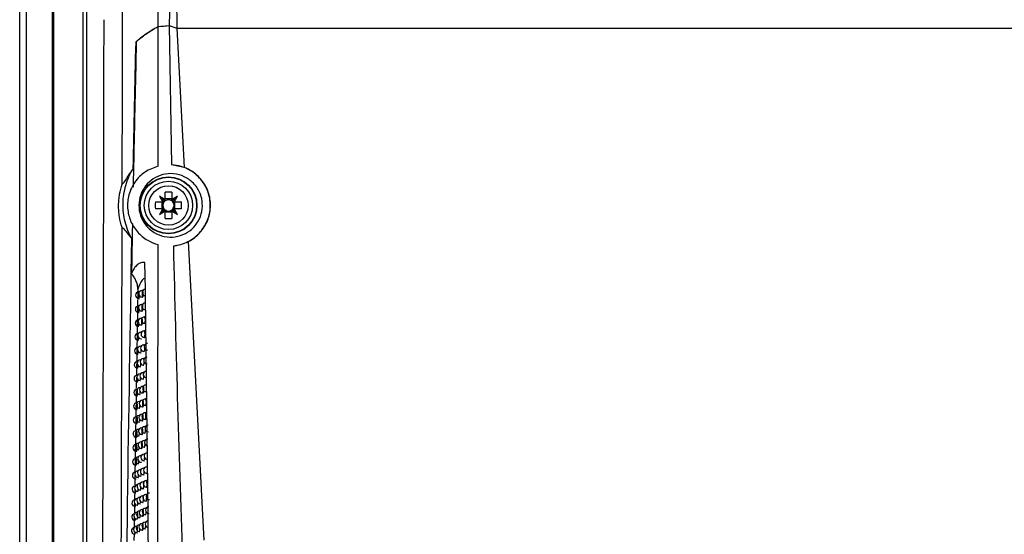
# Model space of a CAD drawing. Header units: millimetres. Extents: x -203 to 471, y -207 to 525.
# Tile 59 of 106: x 148 to 222, y 114 to 153. Entities that reach past the tile are written whole.
import ezdxf

# ---------------------------------------------------------------- set-up
doc = ezdxf.new("R2010")
doc.units = ezdxf.units.MM

msp = doc.modelspace()

# ---------------------------------------------------------------- linework, layer by layer
at = {"color": 7, "linetype": 'Continuous', "lineweight": 25}
for p, q in [((147.647, 68.091), (147.647, 248.091)), ((148.147, 248.091), (148.147, 68.091)), ((150.126, 68.069), (150.126, 248.113)), ((159.45, 156.094), (159.496, 152.493)), ((150.191, 154.147), (150.191, 97.035)), ((152.446, 97.261), (152.446, 154.04)), ((152.696, 154.04), (152.696, 97.143)), ((158.085, 142.089), (158.088, 152.629)), ((158.088, 152.629), (158.93, 152.691)), ((158.93, 152.691), (159.108, 142.194)), ((158.93, 152.691), (159.506, 152.489)), ((159.506, 152.489), (160.057, 141.993)), ((159.506, 152.489), (255.788, 152.489)), ((156.484, 151.464), (156.421, 151.464)), ((160.057, 141.993), (159.108, 142.194)), ((158.537, 139.456), (158.182, 139.811)), ((158.612, 139.557), (158.612, 140.112)), ((159.127, 140.112), (159.127, 139.557)), ((159.202, 139.456), (159.557, 139.811)), ((157.881, 139.381), (158.436, 139.381)), ((158.378, 139.381), (158.378, 138.866)), ((159.127, 139.615), (158.612, 139.615)), ((159.303, 139.381), (159.858, 139.381)), ((159.361, 138.866), (159.361, 139.381)), ((158.436, 138.866), (157.881, 138.866)), ((158.537, 138.791), (158.182, 138.435)), ((158.612, 138.135), (158.612, 138.69)), ((158.612, 138.632), (159.127, 138.632)), ((159.127, 138.69), (159.127, 138.135)), ((159.202, 138.791), (159.557, 138.435)), ((159.858, 138.866), (159.303, 138.866)), ((160.351, 136.384), (161.533, 113.851)), ((156.571, 132.795), (156.46, 126.363)), ((156.666, 132.593), (156.64, 132.593)), ((156.899, 132.696), (156.873, 132.696)), ((156.645, 131.544), (156.619, 131.544)), ((156.649, 132.093), (156.672, 132.093)), ((156.874, 131.647), (156.848, 131.647)), ((156.882, 132.196), (156.906, 132.196)), ((157.13, 131.751), (157.104, 131.75)), ((156.628, 131.044), (156.651, 131.044)), ((156.856, 131.147), (156.88, 131.147)), ((157.112, 131.251), (157.136, 131.251)), ((156.624, 130.496), (156.598, 130.495)), ((156.607, 129.995), (156.631, 129.996)), ((156.848, 130.599), (156.822, 130.598)), ((156.831, 130.098), (156.855, 130.099)), ((157.1, 130.702), (157.073, 130.702)), ((157.082, 130.202), (157.106, 130.202)), ((156.6, 129.447), (156.578, 129.447)), ((156.824, 129.55), (156.798, 129.55)), ((157.07, 129.654), (157.043, 129.653)), ((156.587, 128.947), (156.61, 128.947)), ((156.799, 128.502), (156.773, 128.502)), ((156.806, 129.05), (156.83, 129.05)), ((157.04, 128.606), (157.014, 128.605)), ((157.052, 129.153), (157.076, 129.154)), ((156.576, 128.399), (156.558, 128.399)), ((156.567, 127.899), (156.59, 127.899)), ((156.782, 128.002), (156.806, 128.002)), ((157.023, 128.105), (157.047, 128.106)), ((156.552, 127.351), (156.538, 127.351)), ((156.775, 127.454), (156.749, 127.454)), ((157.012, 127.558), (156.985, 127.557)), ((156.994, 127.057), (157.018, 127.058)), ((156.545, 126.304), (156.519, 126.304)), ((156.547, 126.851), (156.571, 126.852)), ((156.751, 126.407), (156.725, 126.407)), ((156.758, 126.954), (156.782, 126.955)), ((156.983, 126.51), (156.957, 126.51)), ((156.457, 126.18), (156.442, 125.316)), ((156.528, 125.804), (156.551, 125.804)), ((156.734, 125.907), (156.758, 125.907)), ((156.966, 126.01), (156.99, 126.01)), ((157.207, 125.567), (157.181, 125.566)), ((156.438, 125.112), (156.424, 124.269)), ((156.525, 125.257), (156.499, 125.257)), ((156.728, 125.36), (156.702, 125.36)), ((156.711, 124.86), (156.735, 124.86)), ((156.955, 125.463), (156.929, 125.463)), ((156.938, 124.963), (156.962, 124.963)), ((157.19, 125.066), (157.214, 125.067)), ((156.506, 124.211), (156.481, 124.21)), ((156.508, 124.757), (156.532, 124.758)), ((156.704, 124.314), (156.679, 124.313)), ((156.928, 124.417), (156.902, 124.416)), ((157.175, 124.52), (157.149, 124.52)), ((156.49, 123.711), (156.513, 123.711)), ((156.688, 123.813), (156.712, 123.814)), ((156.901, 123.37), (156.875, 123.37)), ((156.911, 123.916), (156.935, 123.917)), ((157.143, 123.474), (157.117, 123.473)), ((157.158, 124.02), (157.181, 124.02)), ((156.403, 122.957), (156.391, 122.175)), ((156.488, 123.165), (156.462, 123.164)), ((156.471, 122.664), (156.495, 122.665)), ((156.677, 123.267), (156.657, 123.267)), ((156.666, 122.767), (156.689, 122.767)), ((156.884, 122.87), (156.908, 122.87)), ((157.126, 122.973), (157.15, 122.974)), ((156.386, 121.868), (156.375, 121.129)), ((156.47, 122.119), (156.444, 122.118)), ((156.651, 122.221), (156.635, 122.221)), ((156.874, 122.324), (156.848, 122.324)), ((156.857, 121.824), (156.881, 121.824)), ((157.112, 122.428), (157.086, 122.427)), ((157.095, 121.927), (157.118, 121.928)), ((156.452, 121.074), (156.426, 121.073)), ((156.453, 121.619), (156.476, 121.619)), ((156.625, 121.176), (156.613, 121.175)), ((156.643, 121.721), (156.667, 121.721)), ((156.848, 121.279), (156.822, 121.278)), ((157.081, 121.382), (157.055, 121.381)), ((156.37, 120.822), (156.359, 120.083)), ((156.435, 120.573), (156.458, 120.574)), ((156.622, 120.676), (156.645, 120.676)), ((156.831, 120.778), (156.855, 120.779)), ((157.051, 120.337), (157.025, 120.336)), ((157.064, 120.882), (157.088, 120.882)), ((156.354, 119.777), (156.343, 119.037)), ((156.434, 120.028), (156.408, 120.028)), ((156.599, 120.13), (156.591, 120.13)), ((156.6, 119.63), (156.624, 119.631)), ((156.823, 120.234), (156.797, 120.233)), ((156.806, 119.733), (156.83, 119.734)), ((157.034, 119.836), (157.058, 119.837)), ((156.417, 119.528), (156.44, 119.528)), ((156.574, 119.086), (156.57, 119.086)), ((156.797, 119.189), (156.772, 119.188)), ((157.021, 119.292), (156.995, 119.291)), ((157.267, 119.395), (157.241, 119.395)), ((157.25, 118.895), (157.274, 118.895)), ((156.338, 118.732), (156.327, 117.992)), ((156.399, 118.483), (156.423, 118.484)), ((156.579, 118.586), (156.603, 118.586)), ((156.769, 118.144), (156.747, 118.144)), ((156.781, 118.688), (156.804, 118.689)), ((156.992, 118.247), (156.966, 118.247)), ((157.004, 118.791), (157.028, 118.792)), ((157.233, 118.351), (157.207, 118.35)), ((156.322, 117.688), (156.311, 116.948)), ((156.382, 117.439), (156.406, 117.44)), ((156.549, 118.041), (156.549, 118.041)), ((156.558, 117.541), (156.582, 117.542)), ((156.756, 117.644), (156.78, 117.644)), ((156.975, 117.747), (156.999, 117.747)), ((157.216, 117.85), (157.24, 117.851)), ((156.307, 116.644), (156.295, 115.904)), ((156.554, 116.998), (156.529, 116.997)), ((156.74, 117.1), (156.722, 117.1)), ((156.963, 117.203), (156.937, 117.203)), ((156.946, 116.703), (156.97, 116.703)), ((157.2, 117.306), (157.174, 117.306)), ((157.183, 116.806), (157.207, 116.806)), ((156.365, 116.395), (156.389, 116.396)), ((156.534, 115.954), (156.508, 115.954)), ((156.538, 116.497), (156.561, 116.498)), ((156.712, 116.056), (156.698, 116.056)), ((156.731, 116.6), (156.755, 116.6)), ((156.935, 116.159), (156.909, 116.159)), ((157.167, 116.263), (157.141, 116.262)), ((156.291, 115.601), (156.28, 114.86)), ((156.348, 115.352), (156.372, 115.352)), ((156.517, 115.454), (156.541, 115.454)), ((156.707, 115.556), (156.731, 115.557)), ((156.918, 115.659), (156.942, 115.659)), ((157.135, 115.219), (157.109, 115.219)), ((157.15, 115.762), (157.174, 115.763)), ((156.514, 114.911), (156.489, 114.911)), ((156.497, 114.411), (156.521, 114.411)), ((156.684, 115.013), (156.675, 115.013)), ((156.684, 114.513), (156.708, 114.513)), ((156.907, 115.116), (156.882, 115.116)), ((156.89, 114.616), (156.914, 114.616)), ((157.118, 114.719), (157.142, 114.719)), ((156.273, 114.368), (156.265, 113.817)), ((156.332, 114.309), (156.355, 114.309))]:
    msp.add_line(p, q, dxfattribs=at)
at = {"color": 7, "linetype": 'Continuous', "lineweight": 25, "flags": 128}
for points in [[(156.64, 132.593), (156.64, 132.593), (156.654, 132.574), (156.657, 132.564)], [(156.619, 131.544), (156.619, 131.544), (156.633, 131.525), (156.635, 131.521)], [(156.598, 130.495), (156.598, 130.495), (156.612, 130.477)], [(156.578, 129.447), (156.578, 129.447), (156.59, 129.433)], [(156.773, 128.502), (156.773, 128.502), (156.788, 128.483), (156.793, 128.463)], [(156.558, 128.399), (156.558, 128.399), (156.568, 128.389)], [(157.055, 128.362), (157.055, 128.271), (157.049, 128.187), (157.038, 128.128), (157.024, 128.105), (157.023, 128.105)], [(156.538, 127.351), (156.538, 127.351), (156.547, 127.345)], [(156.749, 127.454), (156.749, 127.454), (156.764, 127.435), (156.768, 127.422)], [(156.519, 126.304), (156.519, 126.304), (156.525, 126.3)], [(156.725, 126.407), (156.726, 126.407), (156.74, 126.388), (156.742, 126.38)], [(156.702, 125.36), (156.702, 125.36), (156.717, 125.341), (156.717, 125.338)], [(156.679, 124.313), (156.679, 124.313), (156.693, 124.296)], [(156.657, 123.267), (156.657, 123.267), (156.669, 123.254)], [(156.635, 122.221), (156.635, 122.221), (156.645, 122.212)], [(156.613, 121.175), (156.613, 121.175), (156.621, 121.17)], [(157.055, 121.381), (157.055, 121.381), (157.07, 121.362), (157.08, 121.32)], [(157.025, 120.336), (157.025, 120.336), (157.039, 120.317), (157.049, 120.284)], [(156.591, 120.13), (156.591, 120.13), (156.597, 120.127)], [(156.57, 119.086), (156.57, 119.086), (156.573, 119.085)], [(156.772, 119.188), (156.772, 119.188), (156.786, 119.17)], [(156.995, 119.291), (156.995, 119.291), (157.01, 119.272), (157.017, 119.246)], [(156.747, 118.144), (156.747, 118.144), (156.759, 118.13)], [(156.722, 117.1), (156.722, 117.1), (156.733, 117.09)], [(157.174, 117.306), (157.179, 117.304), (157.193, 117.273), (157.2, 117.24)], [(156.698, 116.056), (156.698, 116.056), (156.707, 116.05)], [(157.141, 116.262), (157.141, 116.262), (157.156, 116.243), (157.166, 116.205)], [(157.109, 115.219), (157.109, 115.219), (157.124, 115.2), (157.132, 115.17)], [(156.675, 115.013), (156.675, 115.013), (156.681, 115.009)]]:
    msp.add_lwpolyline(points, dxfattribs=at)
at = {"color": 7, "linetype": 'Continuous', "lineweight": 25}
for radius in [2.151, 2.125, 1.825, 1.487]:
    msp.add_circle((158.869, 139.123), radius, dxfattribs=at)
for centre, radius, start, end in [((168.966, 146.217), 12.543, 210.71109, 212.96833), ((151.776, 129.027), 12.543, 57.03167, 59.28891), ((158.869, 133.243), 6.874, 87.85322, 92.14678), ((165.963, 129.027), 12.543, 120.71109, 122.96833), ((148.773, 146.217), 12.543, 327.03167, 329.28891), ((164.75, 139.123), 6.874, 177.85322, 182.14678), ((158.869, 139.123), 0.504, 147.88685, 149.30413), ((158.869, 139.123), 0.426, 142.7589, 217.2411), ((158.869, 139.123), 0.426, 127.2411, 142.7589), ((158.869, 139.123), 0.504, 120.69587, 122.11315), ((158.869, 139.123), 0.426, 52.7589, 127.2411), ((158.869, 139.123), 0.504, 57.88685, 59.30413), ((158.869, 139.123), 0.426, 37.2411, 52.7589), ((158.869, 139.123), 0.426, 322.7589, 37.2411), ((158.869, 139.123), 0.504, 30.69587, 32.11315), ((152.989, 139.123), 6.874, 357.85322, 2.14678), ((168.966, 132.03), 12.543, 147.03167, 149.28891), ((151.776, 149.22), 12.543, 300.71109, 302.96833), ((158.869, 139.123), 0.504, 210.69587, 212.11315), ((158.869, 139.123), 0.426, 217.2411, 232.7589), ((158.869, 139.123), 0.504, 237.88685, 239.30413), ((158.869, 139.123), 0.425, 232.7589, 307.2411), ((158.869, 139.123), 0.425, 307.2411, 322.7589), ((158.869, 139.123), 0.504, 300.69587, 302.11315), ((165.963, 149.22), 12.543, 237.03167, 239.28891), ((158.869, 139.123), 0.504, 327.88685, 329.30413), ((148.773, 132.03), 12.543, 30.71109, 32.96833), ((158.869, 145.004), 6.874, 267.85322, 272.14678), ((156.644, 132.343), 0.25, 91.02157, 271.02157), ((156.878, 132.446), 0.25, 91.02157, 271.02157), ((156.293, 132.253), 0.39, 335.79064, 5.65069), ((156.523, 132.51), 0.397, 350.76813, 27.97242), ((156.465, 132.377), 0.454, 336.52379, 8.73534), ((157.139, 132.55), 0.25, 91.02157, 271.02157), ((156.623, 131.294), 0.25, 91.02157, 271.02157), ((156.852, 131.397), 0.25, 91.02157, 271.02157), ((156.497, 131.461), 0.397, 350.76813, 27.97242), ((157.108, 131.501), 0.25, 91.02157, 271.02157), ((156.279, 131.201), 0.383, 335.68557, 5.26658), ((156.44, 131.328), 0.454, 336.52379, 8.73534), ((156.603, 130.245), 0.25, 91.02157, 271.02157), ((156.827, 130.348), 0.25, 91.02157, 271.02157), ((156.265, 130.151), 0.376, 335.58321, 4.90242), ((156.472, 130.412), 0.397, 350.76813, 27.97242), ((157.078, 130.452), 0.25, 91.02157, 271.02157), ((156.415, 130.279), 0.454, 336.52379, 8.73534), ((156.503, 130.441), 0.627, 337.53066, 24.51248), ((156.582, 129.197), 0.25, 91.02157, 271.02157), ((156.802, 129.3), 0.25, 91.02157, 271.02157), ((157.048, 129.403), 0.25, 91.02157, 271.02157), ((156.488, 129.393), 0.614, 336.97814, 25.065), ((156.778, 128.252), 0.25, 91.02157, 271.02157), ((156.251, 129.1), 0.37, 335.4834, 4.55604), ((157.019, 128.355), 0.25, 91.02157, 271.02157), ((156.897, 128.517), 0.147, 1.09561, 36.83823), ((157.286, 128.459), 0.25, 91.02157, 271.02157), ((156.562, 128.149), 0.25, 91.02157, 271.02157), ((156.236, 128.05), 0.363, 335.386, 4.2257), ((156.413, 128.166), 0.404, 335.96819, 6.32643), ((156.542, 127.101), 0.25, 91.02157, 271.02157), ((156.754, 127.204), 0.25, 91.02157, 271.02157), ((156.222, 127.001), 0.358, 335.2909, 3.91), ((156.99, 127.307), 0.25, 91.02157, 271.02157), ((156.397, 127.116), 0.396, 335.85929, 5.90777), ((156.895, 127.482), 0.118, 1.25428, 39.81927), ((156.584, 127.236), 0.448, 336.45354, 8.46639), ((157.252, 127.411), 0.25, 91.02157, 271.02157), ((156.523, 126.054), 0.25, 91.02157, 271.02157), ((156.73, 126.157), 0.25, 91.02157, 271.02157), ((156.962, 126.26), 0.25, 91.02157, 271.02157), ((156.606, 126.324), 0.397, 350.76813, 27.97242), ((156.549, 126.191), 0.454, 336.52379, 8.73534), ((157.218, 126.364), 0.25, 91.02157, 271.02157), ((156.208, 125.952), 0.352, 335.19804, 3.60776), ((156.381, 126.066), 0.388, 335.75349, 5.51363), ((157.186, 125.316), 0.25, 91.02157, 271.02157), ((156.504, 125.007), 0.25, 91.02157, 271.02157), ((156.707, 125.11), 0.25, 91.02157, 271.02157), ((156.149, 125.071), 0.397, 350.76813, 27.97242), ((156.092, 124.938), 0.454, 336.52379, 8.73534), ((156.934, 125.213), 0.25, 91.02157, 271.02157), ((156.364, 125.017), 0.381, 335.65052, 5.1408), ((156.579, 125.277), 0.397, 350.76813, 27.97242), ((156.522, 125.144), 0.454, 336.52379, 8.73534), ((156.485, 123.961), 0.25, 91.02157, 271.02157), ((156.684, 124.063), 0.25, 91.02157, 271.02157), ((156.13, 124.024), 0.397, 350.76813, 27.97242), ((156.906, 124.166), 0.25, 91.02157, 271.02157), ((156.551, 124.23), 0.397, 350.76813, 27.97242), ((157.153, 124.27), 0.25, 91.02157, 271.02157), ((156.494, 124.097), 0.454, 336.52379, 8.73534), ((156.593, 124.26), 0.614, 336.98277, 25.06037), ((156.073, 123.892), 0.454, 336.52379, 8.73534), ((156.879, 123.12), 0.25, 91.02157, 271.02157), ((156.348, 123.968), 0.374, 335.55016, 4.78681), ((157.121, 123.223), 0.25, 91.02157, 271.02157), ((156.524, 123.184), 0.397, 350.76813, 27.97242), ((156.56, 123.213), 0.614, 337.00925, 25.03389), ((156.466, 122.914), 0.25, 91.02157, 271.02157), ((156.661, 123.017), 0.25, 91.02157, 271.02157), ((156.111, 122.978), 0.397, 350.76813, 27.97242), ((156.054, 122.845), 0.454, 336.52379, 8.73534), ((156.331, 122.92), 0.368, 335.45228, 4.44969), ((156.467, 123.051), 0.454, 336.52379, 8.73534), ((156.448, 121.869), 0.25, 91.02157, 271.02157), ((156.639, 121.971), 0.25, 91.02157, 271.02157), ((156.093, 121.932), 0.397, 350.76813, 27.97242), ((156.036, 121.8), 0.454, 336.52379, 8.73534), ((156.853, 122.074), 0.25, 91.02157, 271.02157), ((156.315, 121.872), 0.362, 335.35674, 4.12788), ((157.09, 122.177), 0.25, 91.02157, 271.02157), ((156.498, 122.138), 0.397, 350.76813, 27.97242), ((156.441, 122.005), 0.454, 336.52379, 8.73534), ((156.996, 122.352), 0.117, 2.02774, 39.71957), ((156.687, 122.105), 0.445, 336.40409, 8.35762), ((157.351, 122.281), 0.25, 91.02157, 271.02157), ((156.43, 120.823), 0.25, 91.02157, 271.02157), ((156.617, 120.925), 0.25, 91.02157, 271.02157), ((156.075, 120.887), 0.397, 350.76813, 27.97242), ((156.827, 121.028), 0.25, 91.02157, 271.02157), ((157.06, 121.132), 0.25, 91.02157, 271.02157), ((156.472, 121.092), 0.397, 350.76813, 27.97242), ((156.667, 121.056), 0.433, 336.31313, 7.75794), ((157.315, 121.235), 0.25, 91.02157, 271.02157), ((156.018, 120.754), 0.454, 336.52379, 8.73534), ((156.298, 120.825), 0.356, 335.26346, 3.82008), ((157.029, 120.086), 0.25, 91.02157, 271.02157), ((156.415, 120.959), 0.454, 336.52379, 8.73534), ((157.28, 120.19), 0.25, 91.02157, 271.02157), ((156.412, 119.778), 0.25, 91.02157, 271.02157), ((156.596, 119.88), 0.25, 91.02157, 271.02157), ((156.057, 119.842), 0.397, 350.76813, 27.97242), ((156, 119.709), 0.454, 336.52379, 8.73534), ((156.801, 119.983), 0.25, 91.02157, 271.02157), ((156.282, 119.778), 0.351, 335.17236, 3.52518), ((156.647, 120.007), 0.423, 336.19457, 7.2455), ((156.395, 118.733), 0.25, 91.02157, 271.02157), ((156.574, 118.836), 0.25, 91.02157, 271.02157), ((156.776, 118.938), 0.25, 91.02157, 271.02157), ((157, 119.041), 0.25, 91.02157, 271.02157), ((156.439, 118.844), 0.375, 335.57361, 4.86872), ((157.246, 119.145), 0.25, 91.02157, 271.02157), ((156.627, 118.959), 0.413, 336.08073, 6.77443), ((156.691, 119.135), 0.609, 336.76827, 25.27487), ((156.751, 117.894), 0.25, 91.02157, 271.02157), ((156.265, 118.731), 0.346, 335.08339, 3.24228), ((156.971, 117.997), 0.25, 91.02157, 271.02157), ((157.212, 118.1), 0.25, 91.02157, 271.02157), ((156.615, 118.061), 0.397, 350.76813, 27.97242), ((156.658, 118.09), 0.607, 336.72073, 25.32241), ((156.378, 117.689), 0.25, 96.12592, 271.02157), ((156.554, 117.791), 0.25, 91.02157, 271.02157), ((156.18, 117.558), 0.234, 329.54645, 6.56397), ((156.249, 117.685), 0.341, 334.99649, 2.9706), ((156.42, 117.797), 0.369, 335.47634, 4.53184), ((156.558, 117.928), 0.454, 336.52379, 8.73534), ((157.437, 117.16), 0.25, 91.02157, 271.02157), ((156.361, 116.645), 0.25, 97.00066, 271.02157), ((156.533, 116.747), 0.25, 91.02157, 271.02157), ((156.727, 116.85), 0.25, 91.02157, 271.02157), ((156.233, 116.64), 0.337, 334.91164, 2.70944), ((156.942, 116.953), 0.25, 91.02157, 271.02157), ((156.401, 116.751), 0.363, 335.38141, 4.21031), ((157.179, 117.056), 0.25, 91.02157, 271.02157), ((156.587, 117.016), 0.397, 350.76813, 27.97242), ((156.53, 116.884), 0.454, 336.52379, 8.73534), ((156.803, 116.979), 0.418, 335.53522, 8.86619), ((156.513, 115.704), 0.25, 91.02157, 271.02157), ((156.166, 116.513), 0.232, 329.48081, 6.34224), ((156.703, 115.806), 0.25, 91.02157, 271.02157), ((156.158, 115.767), 0.397, 350.76813, 27.97242), ((156.914, 115.909), 0.25, 91.02157, 271.02157), ((157.146, 116.012), 0.25, 91.02157, 271.02157), ((156.559, 115.973), 0.397, 350.76813, 27.97242), ((156.502, 115.84), 0.454, 336.52379, 8.73534), ((157.399, 116.116), 0.25, 91.02157, 271.02157), ((156.759, 115.935), 0.428, 336.25345, 7.497), ((156.344, 115.602), 0.25, 97.87044, 271.02157), ((156.151, 115.468), 0.229, 329.41686, 6.12846), ((156.101, 115.635), 0.454, 336.52379, 8.73534), ((156.382, 115.706), 0.358, 335.28871, 3.90282), ((157.114, 114.969), 0.25, 91.02157, 271.02157), ((157.362, 115.072), 0.25, 91.02157, 271.02157), ((156.327, 114.559), 0.25, 98.73547, 271.02157), ((156.493, 114.661), 0.25, 91.02157, 271.02157), ((156.137, 114.424), 0.227, 329.35457, 5.9223), ((156.679, 114.763), 0.25, 91.02157, 271.02157), ((156.138, 114.724), 0.397, 350.76813, 27.97242), ((156.081, 114.592), 0.454, 336.52379, 8.73534), ((156.886, 114.866), 0.25, 91.02157, 271.02157), ((156.364, 114.661), 0.352, 335.19819, 3.60825), ((156.531, 114.929), 0.397, 350.76813, 27.97242), ((156.474, 114.797), 0.454, 336.52379, 8.73534), ((156.736, 114.888), 0.418, 336.13868, 7.01181)]:
    msp.add_arc(centre, radius, start, end, dxfattribs=at)
for centre, major_axis, start_param, end_param in [((158.748, 139.038), (0.402, 0.28), 1.435245, 1.669848), ((158.954, 139.245), (0.28, 0.402), 1.471745, 1.706348), ((158.784, 139.245), (-0.28, 0.402), 4.576838, 4.811441), ((158.991, 139.038), (0.402, -0.28), 1.471745, 1.706348), ((158.748, 139.208), (0.402, -0.28), 4.613337, 4.84794), ((158.954, 139.002), (-0.28, 0.402), 1.435245, 1.669848), ((158.784, 139.002), (0.28, 0.402), 4.613337, 4.84794), ((158.991, 139.208), (0.402, 0.28), 4.576838, 4.811441)]:
    msp.add_ellipse(centre, major_axis=major_axis, ratio=0.953027, start_param=start_param, end_param=end_param, dxfattribs=at)
for points, knots in [([(158.088, 152.629), (158.091, 163.596), (158.093, 174.562), (158.097, 196.483), (158.1, 207.436), (158.105, 218.383)], [0, 0, 0, 0, 0.5, 0.5, 1, 1, 1, 1]), ([(153.874, 97.927), (153.876, 98.498), (153.88, 99.641), (153.885, 101.356), (153.891, 103.071), (153.896, 104.788), (153.901, 106.506), (153.907, 108.224), (153.912, 109.943), (153.917, 111.664), (153.922, 113.385), (153.926, 115.107), (153.931, 116.83), (153.936, 118.553), (153.94, 120.278), (153.945, 122.003), (153.949, 123.729), (153.955, 126.031), (153.962, 128.909), (153.97, 132.364), (153.977, 135.821), (153.985, 139.28), (153.992, 142.741), (153.998, 146.205), (154.004, 149.671), (154.008, 151.983), (154.01, 153.14)], [0, 0, 0, 0, 0.031265, 0.062529, 0.093792, 0.125055, 0.156317, 0.187579, 0.218842, 0.250105, 0.281369, 0.312634, 0.3439, 0.375168, 0.406437, 0.437709, 0.468983, 0.50026, 0.562744, 0.625219, 0.687688, 0.750151, 0.812612, 0.875072, 0.937534, 1, 1, 1, 1]), ([(156.421, 151.464), (156.637, 151.665), (156.883, 151.862), (157.3, 152.153), (157.447, 152.25), (157.756, 152.441), (157.919, 152.535), (158.088, 152.629)], [0, 0, 0, 0, 0.5, 0.5, 0.75, 0.75, 1, 1, 1, 1]), ([(156.444, 151.486), (156.672, 151.68), (157.13, 152.071), (157.768, 152.443), (158.088, 152.629)], [0, 0, 0, 0, 0.498237, 1, 1, 1, 1]), ([(156.444, 151.486), (156.402, 149.638), (156.317, 145.968), (156.242, 142.306), (156.205, 140.488)], [0, 0, 0, 0, 0.503695, 1, 1, 1, 1]), ([(156.215, 141.907), (156.11, 141.776), (156.015, 141.645), (155.841, 141.394), (155.763, 141.273), (155.555, 140.945), (155.45, 140.769), (155.382, 140.722)], [0, 0, 0, 0, 0.25, 0.25, 0.5, 0.5, 1, 1, 1, 1]), ([(156.112, 136.588), (155.884, 136.998), (155.715, 137.428), (155.546, 138.103), (155.504, 138.335), (155.452, 138.797), (155.441, 139.028), (155.45, 139.49), (155.47, 139.721), (155.54, 140.183), (155.59, 140.412), (155.72, 140.857), (155.799, 141.074), (155.985, 141.499), (156.094, 141.707), (156.215, 141.907)], [0, 0, 0, 0, 0.25, 0.25, 0.375, 0.375, 0.5, 0.5, 0.625, 0.625, 0.75, 0.75, 0.875, 0.875, 1, 1, 1, 1]), ([(158.085, 142.089), (157.747, 141.961), (157.071, 141.705), (156.295, 140.916), (155.834, 139.947), (155.735, 138.912), (155.97, 137.929), (156.504, 137.082), (157.238, 136.459), (157.817, 136.253), (158.083, 136.159)], [0, 0, 0, 0, 0.135847, 0.271877, 0.402596, 0.52651, 0.646793, 0.767934, 0.893571, 1, 1, 1, 1]), ([(159.239, 136.065), (159.339, 136.079), (159.804, 136.144), (160.596, 136.466), (161.424, 137.207), (161.9, 138.109), (162.069, 139.069), (161.945, 140.018), (161.497, 140.926), (160.776, 141.646), (159.938, 142.079), (159.354, 142.16), (159.108, 142.194)], [0, 0, 0, 0, 0.033645, 0.156581, 0.276833, 0.391784, 0.481144, 0.58812, 0.695032, 0.803983, 0.917622, 1, 1, 1, 1]), ([(160.351, 136.384), (160.409, 136.415), (160.78, 136.615), (161.378, 137.13), (161.912, 138.057), (162.099, 139.095), (161.931, 140.128), (161.431, 141.041), (160.759, 141.67), (160.251, 141.903), (160.057, 141.993)], [0, 0, 0, 0, 0.0279415, 0.1788676, 0.32761, 0.4739426, 0.6186736, 0.7633561, 0.9093903, 1, 1, 1, 1]), ([(161.375, 139.644), (161.408, 139.384), (161.473, 138.863), (161.244, 138.094), (160.798, 137.438), (160.155, 136.957), (159.377, 136.707), (158.544, 136.732), (157.759, 137.041), (157.125, 137.601), (156.726, 138.334), (156.597, 139.139), (156.734, 139.925), (157.113, 140.62), (157.698, 141.161), (158.441, 141.49), (159.269, 141.555), (160.084, 141.332), (160.771, 140.842), (161.203, 140.237), (161.328, 139.808), (161.375, 139.644)], [0, 0, 0, 0, 0.0512557, 0.1025056, 0.1540555, 0.2067623, 0.261065, 0.3168179, 0.3732261, 0.4290673, 0.4832751, 0.5355758, 0.5866501, 0.6377164, 0.6899372, 0.7439564, 0.7996375, 0.8560798, 0.9120193, 0.9664744, 1, 1, 1, 1]), ([(155.374, 137.446), (155.287, 137.706), (155.218, 137.977), (155.15, 138.404), (155.133, 138.549), (155.112, 138.836), (155.108, 138.979), (155.111, 139.265), (155.119, 139.408), (155.145, 139.688), (155.164, 139.825), (155.234, 140.226), (155.301, 140.482), (155.382, 140.722)], [0, 0, 0, 0, 0.25, 0.25, 0.375, 0.375, 0.5, 0.5, 0.625, 0.625, 0.75, 0.75, 1, 1, 1, 1]), ([(155.374, 137.446), (155.434, 137.445), (155.527, 137.331), (155.712, 137.087), (155.782, 136.994), (155.936, 136.797), (156.02, 136.693), (156.112, 136.588)], [0, 0, 0, 0, 0.5, 0.5, 0.75, 0.75, 1, 1, 1, 1]), ([(156.151, 137.741), (156.14, 137.13), (156.116, 135.873), (156.092, 134.616), (156.081, 133.969)], [0, 0, 0, 0, 0.485513, 1, 1, 1, 1]), ([(158.051, 85.749), (158.051, 86.273), (158.059, 94.429), (158.071, 110.227), (158.079, 126.511), (158.083, 135.156), (158.083, 136.159)], [0, 0, 0, 0, 0.031184, 0.485677, 0.940323, 1, 1, 1, 1]), ([(159.239, 136.065), (159.427, 136.091), (159.804, 136.144), (160.168, 136.304), (160.351, 136.384)], [0, 0, 0, 0, 0.4966, 1, 1, 1, 1]), ([(159.239, 136.065), (159.339, 132.016), (159.539, 123.917), (159.817, 115.821), (159.956, 111.773)], [0, 0, 0, 0, 0.499972, 1, 1, 1, 1]), ([(157.099, 134.812), (156.995, 134.812), (156.788, 134.813), (156.517, 134.657), (156.275, 134.392), (156.146, 134.111), (156.081, 133.969)], [0, 0, 0, 0, 0.248591, 0.499057, 0.7482, 1, 1, 1, 1]), ([(157.496, 85.656), (157.479, 91.115), (157.444, 102.033), (157.323, 118.424), (157.173, 129.349), (157.099, 134.812)], [0, 0, 0, 0, 0.333315, 0.666677, 1, 1, 1, 1]), ([(156.571, 132.795), (156.559, 132.903), (156.535, 133.118), (156.422, 133.422), (156.292, 133.721), (156.151, 133.887), (156.081, 133.969)], [0, 0, 0, 0, 0.249613, 0.500009, 0.750437, 1, 1, 1, 1]), ([(157.113, 133.649), (157.034, 133.6), (156.813, 133.464), (156.665, 133.057), (156.571, 132.795)], [0, 0, 0, 0, 0.358436, 1, 1, 1, 1]), ([(156.906, 132.199), (156.908, 132.199), (156.917, 132.195), (156.933, 132.218), (156.95, 132.267), (156.962, 132.338), (156.967, 132.42), (156.965, 132.505), (156.955, 132.584), (156.94, 132.646), (156.921, 132.689), (156.906, 132.694), (156.899, 132.696)], [0, 0, 0, 0, 0.034596, 0.14278, 0.250985, 0.358822, 0.466051, 0.572724, 0.679176, 0.78585, 0.893072, 1, 1, 1, 1]), ([(156.88, 131.15), (156.882, 131.15), (156.891, 131.146), (156.907, 131.169), (156.924, 131.218), (156.935, 131.289), (156.94, 131.371), (156.938, 131.456), (156.928, 131.535), (156.913, 131.597), (156.894, 131.64), (156.881, 131.645), (156.874, 131.647)], [0, 0, 0, 0, 0.034728, 0.142837, 0.250968, 0.358766, 0.466011, 0.57275, 0.679286, 0.786025, 0.893263, 1, 1, 1, 1]), ([(156.855, 130.102), (156.857, 130.101), (156.866, 130.097), (156.881, 130.121), (156.898, 130.169), (156.909, 130.24), (156.914, 130.322), (156.911, 130.407), (156.902, 130.486), (156.887, 130.549), (156.869, 130.591), (156.855, 130.596), (156.848, 130.598)], [0, 0, 0, 0, 0.034851, 0.14289, 0.250951, 0.358713, 0.465974, 0.572774, 0.679389, 0.786189, 0.893441, 1, 1, 1, 1]), ([(157.076, 129.157), (157.078, 129.156), (157.088, 129.153), (157.105, 129.176), (157.123, 129.224), (157.135, 129.295), (157.14, 129.377), (157.138, 129.463), (157.128, 129.541), (157.112, 129.603), (157.092, 129.646), (157.077, 129.651), (157.07, 129.654)], [0, 0, 0, 0, 0.03426, 0.142648, 0.251044, 0.358971, 0.466148, 0.57265, 0.678888, 0.785401, 0.892585, 1, 1, 1, 1]), ([(156.962, 124.966), (156.964, 124.966), (156.973, 124.962), (156.988, 124.985), (157.005, 125.034), (157.016, 125.105), (157.021, 125.187), (157.019, 125.272), (157.009, 125.351), (156.995, 125.413), (156.976, 125.456), (156.962, 125.461), (156.955, 125.463)], [0, 0, 0, 0, 0.0348145, 0.1428867, 0.2509701, 0.3587354, 0.465982, 0.5727584, 0.6793501, 0.7861341, 0.8933854, 1, 1, 1, 1]), ([(156.42, 124.05), (156.418, 123.94), (156.413, 123.663), (156.409, 123.388), (156.407, 123.222)], [0, 0, 0, 0, 0.399057, 1, 1, 1, 1]), ([(156.935, 123.92), (156.937, 123.919), (156.946, 123.916), (156.961, 123.939), (156.977, 123.987), (156.988, 124.058), (156.992, 124.14), (156.99, 124.225), (156.981, 124.304), (156.966, 124.367), (156.948, 124.409), (156.935, 124.414), (156.928, 124.416)], [0, 0, 0, 0, 0.03493, 0.142936, 0.250954, 0.358686, 0.465947, 0.572782, 0.679448, 0.786289, 0.893554, 1, 1, 1, 1]), ([(156.908, 122.873), (156.91, 122.873), (156.918, 122.869), (156.933, 122.892), (156.949, 122.941), (156.96, 123.012), (156.964, 123.094), (156.962, 123.179), (156.953, 123.258), (156.939, 123.32), (156.921, 123.363), (156.907, 123.368), (156.901, 123.37)], [0, 0, 0, 0, 0.0350377, 0.1429816, 0.2509388, 0.3586389, 0.4659148, 0.5728036, 0.6795395, 0.7864334, 0.8937111, 1, 1, 1, 1]), ([(157.15, 122.977), (157.152, 122.976), (157.161, 122.973), (157.178, 122.996), (157.195, 123.044), (157.207, 123.115), (157.212, 123.197), (157.21, 123.283), (157.2, 123.361), (157.185, 123.424), (157.165, 123.466), (157.15, 123.471), (157.143, 123.474)], [0, 0, 0, 0, 0.0344272, 0.1427311, 0.2510334, 0.3589048, 0.466094, 0.5726744, 0.6790199, 0.7856172, 0.8928238, 1, 1, 1, 1]), ([(156.495, 122.668), (156.496, 122.667), (156.503, 122.664), (156.515, 122.687), (156.527, 122.735), (156.536, 122.806), (156.539, 122.888), (156.537, 122.974), (156.53, 123.052), (156.518, 123.115), (156.503, 123.157), (156.493, 123.162), (156.488, 123.164)], [0, 0, 0, 0, 0.035804, 0.143295, 0.250812, 0.358291, 0.465678, 0.572969, 0.680214, 0.787488, 0.894849, 1, 1, 1, 1]), ([(156.476, 121.622), (156.478, 121.621), (156.485, 121.618), (156.496, 121.641), (156.508, 121.69), (156.517, 121.76), (156.52, 121.842), (156.518, 121.928), (156.511, 122.006), (156.499, 122.069), (156.485, 122.111), (156.475, 122.116), (156.47, 122.119)], [0, 0, 0, 0, 0.035841, 0.143313, 0.250809, 0.358275, 0.465666, 0.572976, 0.680246, 0.78754, 0.894904, 1, 1, 1, 1]), ([(156.881, 121.827), (156.883, 121.827), (156.892, 121.823), (156.906, 121.846), (156.922, 121.895), (156.932, 121.966), (156.937, 122.048), (156.934, 122.133), (156.926, 122.212), (156.911, 122.274), (156.894, 122.317), (156.881, 122.322), (156.874, 122.324)], [0, 0, 0, 0, 0.035137, 0.143024, 0.250924, 0.358595, 0.465885, 0.572824, 0.679625, 0.786568, 0.893857, 1, 1, 1, 1]), ([(156.458, 120.577), (156.46, 120.576), (156.467, 120.573), (156.478, 120.596), (156.49, 120.644), (156.498, 120.715), (156.501, 120.797), (156.499, 120.882), (156.492, 120.961), (156.48, 121.024), (156.466, 121.066), (156.456, 121.071), (156.452, 121.073)], [0, 0, 0, 0, 0.035875, 0.143329, 0.250806, 0.358261, 0.465655, 0.572982, 0.680274, 0.787585, 0.894954, 1, 1, 1, 1]), ([(156.855, 120.782), (156.857, 120.781), (156.866, 120.778), (156.88, 120.801), (156.895, 120.849), (156.905, 120.92), (156.909, 121.002), (156.907, 121.088), (156.898, 121.166), (156.885, 121.229), (156.867, 121.271), (156.855, 121.276), (156.848, 121.279)], [0, 0, 0, 0, 0.03523, 0.143063, 0.250911, 0.358555, 0.465856, 0.572843, 0.679704, 0.786693, 0.893993, 1, 1, 1, 1]), ([(156.44, 119.532), (156.442, 119.531), (156.449, 119.527), (156.46, 119.551), (156.471, 119.599), (156.479, 119.67), (156.482, 119.752), (156.48, 119.837), (156.473, 119.916), (156.462, 119.979), (156.448, 120.021), (156.439, 120.026), (156.434, 120.028)], [0, 0, 0, 0, 0.035905, 0.143344, 0.250803, 0.358249, 0.465646, 0.572987, 0.680299, 0.787625, 0.894997, 1, 1, 1, 1]), ([(157.24, 117.854), (157.242, 117.853), (157.252, 117.85), (157.268, 117.873), (157.285, 117.921), (157.297, 117.992), (157.302, 118.074), (157.3, 118.16), (157.29, 118.238), (157.275, 118.301), (157.255, 118.343), (157.241, 118.348), (157.233, 118.351)], [0, 0, 0, 0, 0.034486, 0.142764, 0.251034, 0.358883, 0.466073, 0.57268, 0.679064, 0.785692, 0.892907, 1, 1, 1, 1]), ([(156.942, 115.663), (156.944, 115.662), (156.952, 115.658), (156.967, 115.682), (156.982, 115.73), (156.992, 115.801), (156.996, 115.883), (156.994, 115.968), (156.985, 116.047), (156.971, 116.11), (156.954, 116.152), (156.941, 116.157), (156.935, 116.159)], [0, 0, 0, 0, 0.035233, 0.143073, 0.25092, 0.358559, 0.465854, 0.572839, 0.679701, 0.786693, 0.893995, 1, 1, 1, 1]), ([(156.914, 114.619), (156.916, 114.618), (156.925, 114.615), (156.938, 114.638), (156.953, 114.687), (156.963, 114.757), (156.967, 114.84), (156.965, 114.925), (156.957, 115.004), (156.943, 115.066), (156.926, 115.108), (156.913, 115.113), (156.907, 115.116)], [0, 0, 0, 0, 0.0353179, 0.1431079, 0.2509074, 0.3585213, 0.4658287, 0.5728564, 0.6797742, 0.7868077, 0.8941199, 1, 1, 1, 1])]:
    msp.add_open_spline(points, degree=3, knots=knots, dxfattribs=at)
for points in [[(159.29, 168.644), (159.148, 163.328), (159.028, 158.01), (158.929, 152.691)], [(155.382, 140.722), (155.392, 145.183), (155.401, 149.65), (155.41, 154.122)], [(158.088, 152.629), (158.368, 152.65), (158.648, 152.671), (158.929, 152.691)], [(156.215, 141.907), (156.279, 145.089), (156.347, 148.276), (156.421, 151.464)], [(155.259, 96.974), (155.305, 110.389), (155.343, 123.889), (155.374, 137.446)], [(155.538, 96.766), (155.685, 109.947), (155.863, 123.222), (156.112, 136.588)]]:
    msp.add_open_spline(points, degree=3, dxfattribs=at)

doc.saveas('drawing.dxf')
